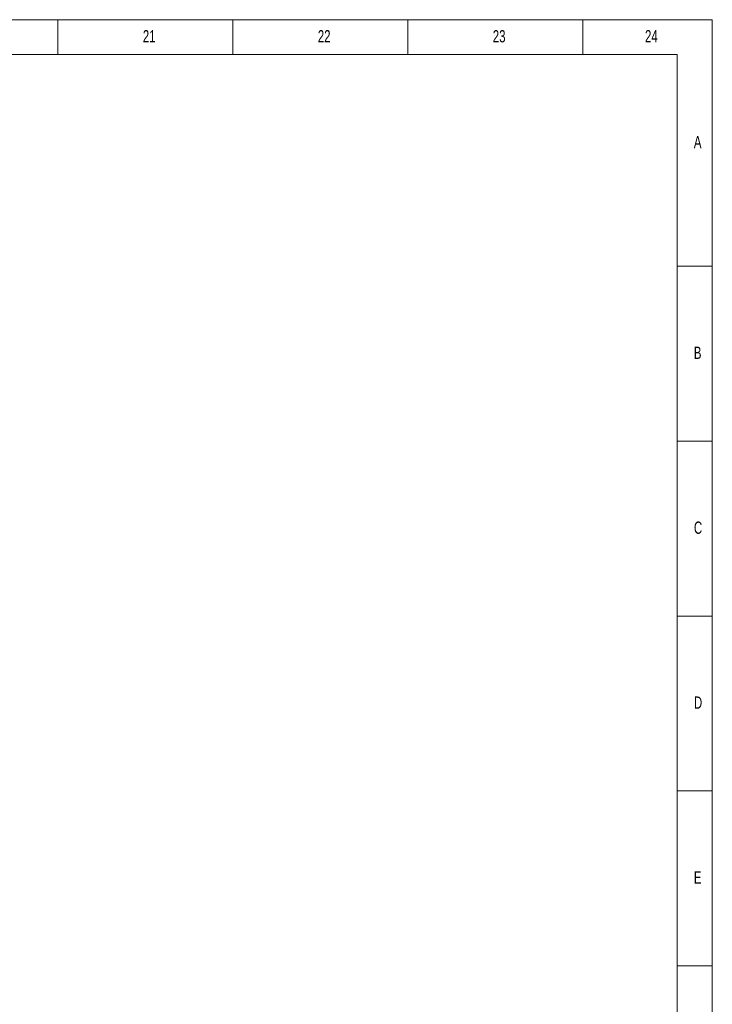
# Model space of a CAD drawing. Header units: millimetres. Extents: x 25069 to 61396, y 8621 to 21558.
# Tile 105 of 256: x 29272 to 29938, y 15674 to 16620. Entities that reach past the tile are written whole.
import ezdxf

# ---------------------------------------------------------------- set-up
doc = ezdxf.new("R2010")
doc.units = ezdxf.units.MM
doc.layers.add('10', color=7, linetype='Continuous')
doc.styles.add('SLDTEXTSTYLE5', font='TXT', dxfattribs={"width": 0.7})

msp = doc.modelspace()

# ---------------------------------------------------------------- linework, layer by layer
at = {"layer": '10', "lineweight": 18}
for p, q in [((29937.52, 16619.67), (25942.48, 16619.67)), ((29309.2, 16619.67), (29309.2, 16586.238)), ((29477.2, 16619.67), (29477.2, 16586.238)), ((29645.2, 16619.67), (29645.2, 16586.238)), ((29813.2, 16619.67), (29813.2, 16586.238)), ((29937.52, 13793.91), (29937.52, 16619.67)), ((29903.92, 16586.238), (26026.48, 16586.238)), ((29903.92, 13827.51), (29903.92, 16586.238)), ((29937.52, 16382.79), (29903.92, 16382.79)), ((29937.52, 16214.79), (29903.92, 16214.79)), ((29937.52, 16046.79), (29903.92, 16046.79)), ((29937.52, 15878.79), (29903.92, 15878.79)), ((29937.52, 15710.79), (29903.92, 15710.79))]:
    msp.add_line(p, q, dxfattribs=at)

# ---------------------------------------------------------------- texts
at = {"layer": '10', "lineweight": 18, "char_height": 11.76, "attachment_point": 2, "style": 'SLDTEXTSTYLE5'}
for s, insert in [('21', (29396.859, 16609.656)), ('22', (29564.859, 16609.656)), ('23', (29732.859, 16609.656)), ('24', (29879.019, 16609.656)), ('A', (29923.476, 16508.016)), ('B', (29923.476, 16305.576)), ('C', (29923.836, 16137.576)), ('D', (29923.844, 15969.576)), ('E', (29923.468, 15801.576))]:
    msp.add_mtext(s, dxfattribs=dict(at, insert=insert))

doc.saveas('drawing.dxf')
